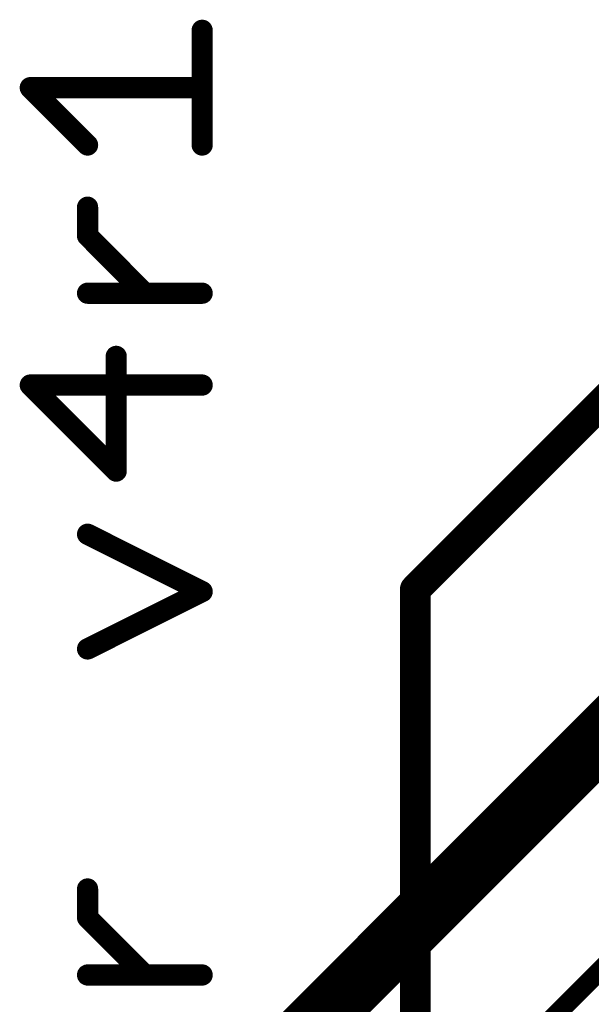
# Model space of a CAD drawing. Extents: x -10 to 150, y -20 to 180.
# Tile 31 of 70: x 35.03 to 42.55, y 83.75 to 96.7. Entities that reach past the tile are written whole.
import ezdxf

# ---------------------------------------------------------------- set-up
doc = ezdxf.new("R2010")
doc.units = 0
for name, color, linetype in [('1', 12, 'CONTINUOUS'), ('16', 132, 'CONTINUOUS'), ('21', 253, 'CONTINUOUS')]:
    doc.layers.add(name, color=color, linetype=linetype)

msp = doc.modelspace()

# ---------------------------------------------------------------- linework, layer by layer
at = {"layer": '1'}
for points, const_width in [([(44.6532, 93.6244), (40.2336, 89.2048)], 0.4064), ([(40.2336, 89.2048), (40.2336, 52.1208)], 0.4064), ([(46.971, 88.5), (41.529, 83.058)], 0.254)]:
    msp.add_lwpolyline(points, dxfattribs=dict(at, const_width=const_width))
at = {"layer": '1', "const_width": 0.2032}
for points in [[(40.3352, 89.2048, 1), (40.132, 89.2048)], [(40.1618, 89.2766, 1), (40.3054, 89.133)]]:
    msp.add_lwpolyline(points, format="xyb", dxfattribs=at)
at = {"layer": '16', "const_width": 0.8128}
msp.add_lwpolyline([(37.4142, 82), (50.038, 94.6238)], dxfattribs=at)
at = {"layer": '21', "const_width": 0.2794}
for points in [[(37.4273, 95.0498), (37.4273, 96.5582)], [(35.9189, 95.0498), (35.1648, 95.804)], [(35.1648, 95.804), (37.4273, 95.804)], [(35.9189, 93.855), (35.9189, 94.2321)], [(36.6731, 93.1008), (35.9189, 93.855)], [(37.4273, 93.1008), (35.9189, 93.1008)], [(36.296, 90.762), (36.296, 92.2704)], [(37.4273, 91.8933), (35.1648, 91.8933)], [(35.1648, 91.8933), (36.296, 90.762)], [(37.4273, 89.1774), (35.9189, 89.9316)], [(35.9189, 88.4232), (37.4273, 89.1774)], [(35.9189, 84.8896), (35.9189, 85.2667)], [(36.6731, 84.1354), (35.9189, 84.8896)], [(37.4273, 84.1354), (35.9189, 84.1354)]]:
    msp.add_lwpolyline(points, dxfattribs=at)
at = {"layer": '21', "const_width": 0.1397}
for points in [[(37.4972, 96.5582, 1), (37.3575, 96.5582)], [(35.2142, 95.8534, 1), (35.1154, 95.7546)], [(35.1648, 95.8738, 1), (35.1648, 95.7341)], [(37.4273, 95.7341, 1), (37.4273, 95.8738)], [(35.8696, 95.0004, 1), (35.9683, 95.0992)], [(37.3575, 95.0498, 1), (37.4972, 95.0498)], [(35.9888, 94.2321, 1), (35.8491, 94.2321)], [(35.8491, 93.855, 1), (35.9888, 93.855)], [(35.9683, 93.9044, 1), (35.8696, 93.8056)], [(35.9189, 93.1707, 1), (35.9189, 93.031)], [(37.4273, 93.031, 1), (37.4273, 93.1707)], [(36.6237, 93.0514, 1), (36.7225, 93.1502)], [(36.3659, 92.2704, 1), (36.2262, 92.2704)], [(35.2142, 91.9427, 1), (35.1154, 91.8439)], [(35.1648, 91.9631, 1), (35.1648, 91.8234)], [(37.4273, 91.8234, 1), (37.4273, 91.9631)], [(36.2262, 90.762, 1), (36.3659, 90.762)], [(36.2466, 90.7126, 1), (36.3454, 90.8114)], [(35.9502, 89.9941, 1), (35.8877, 89.8691)], [(37.4585, 89.1149, 1), (37.3961, 89.2399)], [(37.3961, 89.1149, 1), (37.4585, 89.2399)], [(35.8877, 88.4857, 1), (35.9502, 88.3607)], [(35.9888, 85.2667, 1), (35.8491, 85.2667)], [(35.8491, 84.8896, 1), (35.9888, 84.8896)], [(35.9683, 84.939, 1), (35.8696, 84.8402)], [(35.9189, 84.2053, 1), (35.9189, 84.0656)], [(36.6237, 84.086, 1), (36.7225, 84.1848)], [(37.4273, 84.0656, 1), (37.4273, 84.2053)]]:
    msp.add_lwpolyline(points, format="xyb", dxfattribs=at)

doc.saveas('drawing.dxf')
